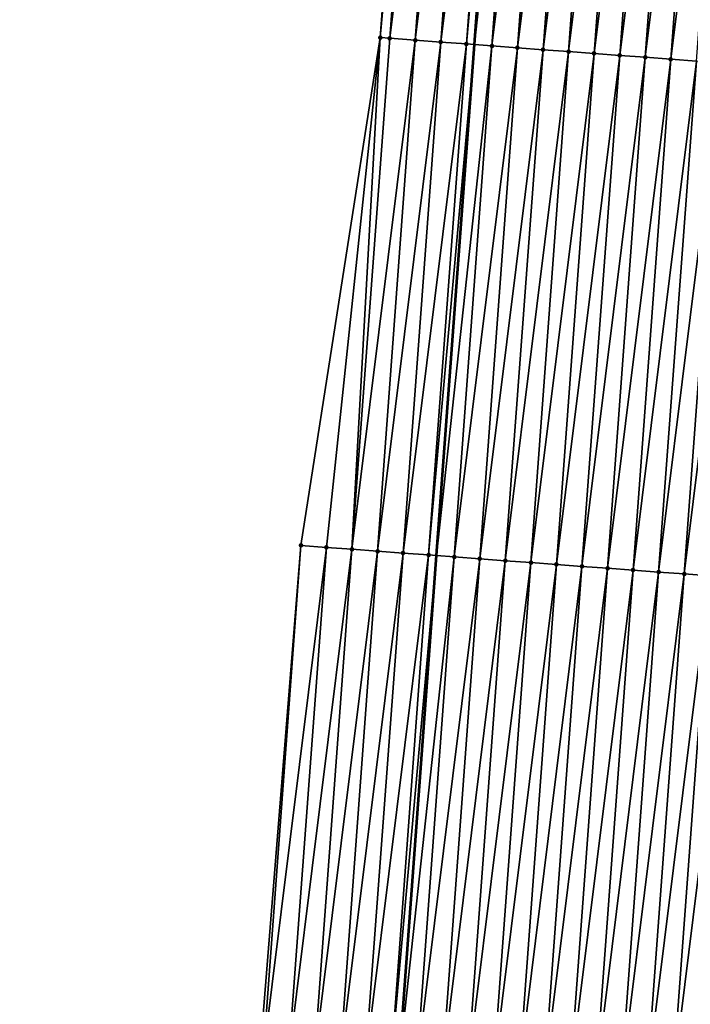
# Model space of a CAD drawing. Header units: feet. Extents: x 2017353 to 2024169, y 808050 to 818690.
# Tile 36 of 256: x 2023370 to 2023397, y 809230 to 809269. Entities that reach past the tile are written whole.
import ezdxf

# ---------------------------------------------------------------- set-up
doc = ezdxf.new("R2010")
doc.units = ezdxf.units.FT
doc.header["$MEASUREMENT"] = 0
for name, color, linetype, lineweight in [('EP_Travel Lane', 172, 'Continuous', 53), ('SB-Road Shots', 141, 'Continuous', 100), ('SB-Road X-Section', 40, 'Continuous', 13)]:
    doc.layers.add(name, color=color, linetype=linetype, lineweight=lineweight)
doc.layers.add('I-77-MM15-17_SB-Surface-BORDER', color=7, linetype='Continuous')
doc.layers.add('I-77-MM15-17_SB-Surface-TIN', color=7, linetype='Continuous')

msp = doc.modelspace()

# ---------------------------------------------------------------- linework, layer by layer
at = {"layer": 'EP_Travel Lane'}
msp.add_polyline3d([(2023374.872318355, 809088.4555400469, 262.5681368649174), (2023376.366932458, 809108.3972775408, 262.8736477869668), (2023377.85328548, 809128.3114751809, 263.1561019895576), (2023379.325691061, 809148.2552912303, 263.4335331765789), (2023380.798091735, 809168.1990408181, 263.7153378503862), (2023382.270516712, 809188.1431195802, 263.9754890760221), (2023383.742879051, 809208.0863499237, 264.2914469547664), (2023385.215270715, 809228.0299774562, 264.5812913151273), (2023386.687627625, 809247.9731342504, 264.902104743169), (2023388.159984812, 809267.9162947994, 265.2226710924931), (2023389.632332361, 809287.8593248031, 265.5518279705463), (2023391.113157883, 809307.8330849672, 265.8393760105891), (2023392.609803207, 809327.7749750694, 266.1241073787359), (2023394.106463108, 809347.7170594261, 266.3951744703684), (2023395.603084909, 809367.6586361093, 266.7019748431), (2023397.099705, 809387.6001900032, 267.0103625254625), (2023398.596334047, 809407.5418632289, 267.3103508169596), (2023400.092989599, 809427.4838896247, 267.585488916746), (2023401.589632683, 809447.4257498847, 267.8723208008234), (2023403.08421103, 809467.4098402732, 268.1568983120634), (2023404.560571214, 809487.3530211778, 268.4612886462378), (2023406.036921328, 809507.2960660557, 268.7746850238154), (2023407.513261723, 809527.2389796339, 269.0967739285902), (2023409.010080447, 809547.1710684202, 269.418258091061)], dxfattribs=at)
at = {"layer": 'I-77-MM15-17_SB-Surface-BORDER', "color": 3, "linetype": 'Continuous', "lineweight": -3}
msp.add_polyline3d([(2023370.419380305, 809088.7922874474, 262.3656593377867), (2023371.829931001, 809108.7404396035, 262.663476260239), (2023372.110809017, 809128.739199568, 262.9090151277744), (2023374.666593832, 809148.6024572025, 263.2241388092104), (2023375.225039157, 809168.6140970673, 263.4787294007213), (2023376.392307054, 809188.5803853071, 263.7597810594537), (2023377.895083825, 809208.5217720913, 264.0494354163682), (2023379.787513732, 809228.433960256, 264.3673757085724), (2023381.391737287, 809248.3671682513, 264.7021621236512), (2023384.484189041, 809268.1900731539, 265.0652128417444), (2023385.981789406, 809288.1316472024, 265.367641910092), (2023388.074353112, 809308.0632015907, 265.6956565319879), (2023388.158011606, 809328.1121520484, 265.9093284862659), (2023390.091649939, 809348.021374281, 266.1850691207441), (2023391.659753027, 809367.957563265, 266.4934809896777), (2023394.080586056, 809387.829142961, 266.8446830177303), (2023393.552755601, 809407.9243038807, 267.0360865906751), (2023396.475965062, 809427.7581698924, 267.3880105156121), (2023396.819310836, 809447.7876846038, 267.5979121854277), (2023398.395795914, 809467.7731568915, 267.90348382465), (2023401.034414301, 809487.6262836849, 268.2698995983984), (2023404.497270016, 809507.4153585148, 268.6927039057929), (2023404.145515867, 809527.499882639, 268.9194632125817), (2023407.532001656, 809547.2850096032, 269.3449094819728)], dxfattribs=at)
at = {"layer": 'I-77-MM15-17_SB-Surface-TIN', "color": 128, "linetype": 'Continuous', "lineweight": -3}
for points in [[(2023384.484189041, 809268.1900731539, 265.0652128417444), (2023386.327584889, 809288.1058607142, 265.3844940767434), (2023385.981789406, 809288.1316472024, 265.367641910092)], [(2023384.855224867, 809268.1624452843, 265.0806229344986), (2023386.327584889, 809288.1058607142, 265.3844940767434), (2023384.484189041, 809268.1900731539, 265.0652128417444)], [(2023384.855224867, 809268.1624452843, 265.0806229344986), (2023387.324814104, 809288.0314665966, 265.4350071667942), (2023386.327584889, 809288.1058607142, 265.3844940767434)], [(2023384.855224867, 809268.1624452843, 265.0806229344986), (2023385.852462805, 809268.088169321, 265.1233608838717), (2023387.324814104, 809288.0314665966, 265.4350071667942)], [(2023385.852462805, 809268.088169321, 265.1233608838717), (2023388.322041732, 809287.9570509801, 265.486935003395), (2023387.324814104, 809288.0314665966, 265.4350071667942)], [(2023385.852462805, 809268.088169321, 265.1233608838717), (2023386.849699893, 809268.0138818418, 265.1668566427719), (2023388.322041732, 809287.9570509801, 265.486935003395)], [(2023386.849699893, 809268.0138818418, 265.1668566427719), (2023389.319270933, 809287.8826566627, 265.5374612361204), (2023388.322041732, 809287.9570509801, 265.486935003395)], [(2023386.849699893, 809268.0138818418, 265.1668566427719), (2023387.846938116, 809267.9396097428, 265.2093403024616), (2023389.319270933, 809287.8826566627, 265.5374612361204)], [(2023387.846938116, 809267.9396097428, 265.2093403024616), (2023389.632332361, 809287.8593248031, 265.5518279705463), (2023389.319270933, 809287.8826566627, 265.5374612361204)], [(2023387.846938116, 809267.9396097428, 265.2093403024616), (2023388.159984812, 809267.9162947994, 265.2226710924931), (2023389.632332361, 809287.8593248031, 265.5518279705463)], [(2023390.316505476, 809287.8083347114, 265.5832254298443), (2023389.632332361, 809287.8593248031, 265.5518279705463), (2023388.159984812, 809267.9162947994, 265.2226710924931)], [(2023388.844176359, 809267.8653379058, 265.2518067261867), (2023390.316505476, 809287.8083347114, 265.5832254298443), (2023388.159984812, 809267.9162947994, 265.2226710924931)], [(2023388.844176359, 809267.8653379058, 265.2518067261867), (2023391.313749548, 809287.7341418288, 265.6204962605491), (2023390.316505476, 809287.8083347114, 265.5832254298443)], [(2023388.844176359, 809267.8653379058, 265.2518067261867), (2023389.841415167, 809267.791073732, 265.2937688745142), (2023391.313749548, 809287.7341418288, 265.6204962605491)], [(2023389.841415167, 809267.791073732, 265.2937688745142), (2023392.31100494, 809287.6601022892, 265.6476763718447), (2023391.313749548, 809287.7341418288, 265.6204962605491)], [(2023389.841415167, 809267.791073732, 265.2937688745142), (2023390.838658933, 809267.7168766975, 265.3313129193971), (2023392.31100494, 809287.6601022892, 265.6476763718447)], [(2023390.838658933, 809267.7168766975, 265.3313129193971), (2023393.30826793, 809287.5861656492, 265.6680851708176), (2023392.31100494, 809287.6601022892, 265.6476763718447)], [(2023390.838658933, 809267.7168766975, 265.3313129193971), (2023391.835918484, 809267.6428934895, 265.3547861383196), (2023393.30826793, 809287.5861656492, 265.6680851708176)], [(2023391.835918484, 809267.6428934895, 265.3547861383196), (2023394.305532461, 809287.5122498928, 265.6871197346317), (2023393.30826793, 809287.5861656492, 265.6680851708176)], [(2023391.835918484, 809267.6428934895, 265.3547861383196), (2023392.833182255, 809267.5689674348, 265.3744983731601), (2023394.305532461, 809287.5122498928, 265.6871197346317)], [(2023392.833182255, 809267.5689674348, 265.3744983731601), (2023395.302796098, 809287.4383220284, 265.7069510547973), (2023394.305532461, 809287.5122498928, 265.6871197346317)], [(2023392.833182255, 809267.5689674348, 265.3744983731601), (2023393.83044468, 809267.4950231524, 265.3954100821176), (2023395.302796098, 809287.4383220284, 265.7069510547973)], [(2023393.83044468, 809267.4950231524, 265.3954100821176), (2023396.300059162, 809287.3643863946, 265.7272936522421), (2023395.302796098, 809287.4383220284, 265.7069510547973)], [(2023393.83044468, 809267.4950231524, 265.3954100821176), (2023394.827708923, 809267.421103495, 265.4147013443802), (2023396.300059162, 809287.3643863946, 265.7272936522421)], [(2023394.827708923, 809267.421103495, 265.4147013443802), (2023397.297322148, 809287.2904497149, 265.7477050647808), (2023396.300059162, 809287.3643863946, 265.7272936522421)], [(2023394.827708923, 809267.421103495, 265.4147013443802), (2023395.824971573, 809267.3471622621, 265.4354123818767), (2023397.297322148, 809287.2904497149, 265.7477050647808)], [(2023395.824971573, 809267.3471622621, 265.4354123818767), (2023398.294587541, 809287.2165456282, 265.7659717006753), (2023397.297322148, 809287.2904497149, 265.7477050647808)], [(2023395.824971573, 809267.3471622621, 265.4354123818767), (2023396.822234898, 809267.2732301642, 265.4555223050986), (2023398.294587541, 809287.2165456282, 265.7659717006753)], [(2023382.385632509, 809248.2933817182, 264.7290192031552), (2023384.484189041, 809268.1900731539, 265.0652128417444), (2023381.391737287, 809248.3671682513, 264.7021621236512)], [(2023382.385632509, 809248.2933817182, 264.7290192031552), (2023383.382879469, 809248.2192279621, 264.7637153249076), (2023384.484189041, 809268.1900731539, 265.0652128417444)], [(2023383.382879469, 809248.2192279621, 264.7637153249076), (2023384.855224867, 809268.1624452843, 265.0806229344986), (2023384.484189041, 809268.1900731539, 265.0652128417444)], [(2023383.382879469, 809248.2192279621, 264.7637153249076), (2023385.852462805, 809268.088169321, 265.1233608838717), (2023384.855224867, 809268.1624452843, 265.0806229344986)], [(2023383.382879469, 809248.2192279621, 264.7637153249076), (2023384.380123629, 809248.1450362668, 264.8009080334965), (2023385.852462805, 809268.088169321, 265.1233608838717)], [(2023384.380123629, 809248.1450362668, 264.8009080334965), (2023386.849699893, 809268.0138818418, 265.1668566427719), (2023385.852462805, 809268.088169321, 265.1233608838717)], [(2023384.380123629, 809248.1450362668, 264.8009080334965), (2023385.377364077, 809248.0707943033, 264.8414086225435), (2023386.849699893, 809268.0138818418, 265.1668566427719)], [(2023385.377364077, 809248.0707943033, 264.8414086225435), (2023387.846938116, 809267.9396097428, 265.2093403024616), (2023386.849699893, 809268.0138818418, 265.1668566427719)], [(2023385.377364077, 809248.0707943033, 264.8414086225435), (2023386.374598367, 809247.9964689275, 264.8873981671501), (2023387.846938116, 809267.9396097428, 265.2093403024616)], [(2023386.374598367, 809247.9964689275, 264.8873981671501), (2023388.159984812, 809267.9162947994, 265.2226710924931), (2023387.846938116, 809267.9396097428, 265.2093403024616)], [(2023386.374598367, 809247.9964689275, 264.8873981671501), (2023386.687627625, 809247.9731342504, 264.902104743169), (2023388.159984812, 809267.9162947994, 265.2226710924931)], [(2023388.844176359, 809267.8653379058, 265.2518067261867), (2023388.159984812, 809267.9162947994, 265.2226710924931), (2023386.687627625, 809247.9731342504, 264.902104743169)], [(2023387.37183169, 809247.922130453, 264.9342496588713), (2023388.844176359, 809267.8653379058, 265.2518067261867), (2023386.687627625, 809247.9731342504, 264.902104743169)], [(2023387.37183169, 809247.922130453, 264.9342496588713), (2023389.841415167, 809267.791073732, 265.2937688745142), (2023388.844176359, 809267.8653379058, 265.2518067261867)], [(2023387.37183169, 809247.922130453, 264.9342496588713), (2023388.369070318, 809247.8478638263, 264.9763732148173), (2023389.841415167, 809267.791073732, 265.2937688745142)], [(2023388.369070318, 809247.8478638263, 264.9763732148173), (2023390.838658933, 809267.7168766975, 265.3313129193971), (2023389.841415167, 809267.791073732, 265.2937688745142)], [(2023388.369070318, 809247.8478638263, 264.9763732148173), (2023389.366319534, 809247.7737406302, 265.0090583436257), (2023390.838658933, 809267.7168766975, 265.3313129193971)], [(2023389.366319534, 809247.7737406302, 265.0090583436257), (2023391.835918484, 809267.6428934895, 265.3547861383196), (2023390.838658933, 809267.7168766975, 265.3313129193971)], [(2023389.366319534, 809247.7737406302, 265.0090583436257), (2023390.363579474, 809247.6997626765, 265.0321857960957), (2023391.835918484, 809267.6428934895, 265.3547861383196)], [(2023390.363579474, 809247.6997626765, 265.0321857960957), (2023392.833182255, 809267.5689674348, 265.3744983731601), (2023391.835918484, 809267.6428934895, 265.3547861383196)], [(2023390.363579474, 809247.6997626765, 265.0321857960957), (2023391.360842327, 809247.6258241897, 265.0527161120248), (2023392.833182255, 809267.5689674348, 265.3744983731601)], [(2023391.360842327, 809247.6258241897, 265.0527161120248), (2023393.83044468, 809267.4950231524, 265.3954100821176), (2023392.833182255, 809267.5689674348, 265.3744983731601)], [(2023391.360842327, 809247.6258241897, 265.0527161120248), (2023392.358102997, 809247.5518561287, 265.0751925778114), (2023393.83044468, 809267.4950231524, 265.3954100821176)], [(2023392.358102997, 809247.5518561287, 265.0751925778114), (2023394.827708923, 809267.421103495, 265.4147013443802), (2023393.83044468, 809267.4950231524, 265.3954100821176)], [(2023392.358102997, 809247.5518561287, 265.0751925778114), (2023393.355363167, 809247.477881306, 265.0981140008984), (2023394.827708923, 809267.421103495, 265.4147013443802)], [(2023393.355363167, 809247.477881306, 265.0981140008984), (2023395.824971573, 809267.3471622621, 265.4354123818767), (2023394.827708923, 809267.421103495, 265.4147013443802)], [(2023393.355363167, 809247.477881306, 265.0981140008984), (2023394.352626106, 809247.4039439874, 265.1185674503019), (2023395.824971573, 809267.3471622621, 265.4354123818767)], [(2023394.352626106, 809247.4039439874, 265.1185674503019), (2023396.822234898, 809267.2732301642, 265.4555223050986), (2023395.824971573, 809267.3471622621, 265.4354123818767)], [(2023394.352626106, 809247.4039439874, 265.1185674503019), (2023395.349889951, 809247.3300189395, 265.138213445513), (2023396.822234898, 809267.2732301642, 265.4555223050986)], [(2023395.349889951, 809247.3300189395, 265.138213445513), (2023397.819500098, 809267.1993234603, 265.4739611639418), (2023396.822234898, 809267.2732301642, 265.4555223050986)], [(2023395.349889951, 809247.3300189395, 265.138213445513), (2023396.347155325, 809247.25611459, 265.1564973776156), (2023397.819500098, 809267.1993234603, 265.4739611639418)], [(2023396.347155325, 809247.25611459, 265.1564973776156), (2023398.816764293, 809267.1254031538, 265.4932951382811), (2023397.819500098, 809267.1993234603, 265.4739611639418)], [(2023396.347155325, 809247.25611459, 265.1564973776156), (2023397.344417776, 809247.1821706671, 265.177385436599), (2023398.816764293, 809267.1254031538, 265.4932951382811)], [(2023379.916047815, 809228.4244219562, 264.3705846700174), (2023381.391737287, 809248.3671682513, 264.7021621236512), (2023379.787513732, 809228.433960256, 264.3673757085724)], [(2023379.916047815, 809228.4244219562, 264.3705846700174), (2023382.385632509, 809248.2933817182, 264.7290192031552), (2023381.391737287, 809248.3671682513, 264.7021621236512)], [(2023379.916047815, 809228.4244219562, 264.3705846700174), (2023380.913303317, 809228.3503838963, 264.397667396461), (2023382.385632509, 809248.2933817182, 264.7290192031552)], [(2023380.913303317, 809228.3503838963, 264.397667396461), (2023383.382879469, 809248.2192279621, 264.7637153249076), (2023382.385632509, 809248.2933817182, 264.7290192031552)], [(2023380.913303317, 809228.3503838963, 264.397667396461), (2023381.910546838, 809228.2761835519, 264.435429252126), (2023383.382879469, 809248.2192279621, 264.7637153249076)], [(2023381.910546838, 809228.2761835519, 264.435429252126), (2023384.380123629, 809248.1450362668, 264.8009080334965), (2023383.382879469, 809248.2192279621, 264.7637153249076)], [(2023381.910546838, 809228.2761835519, 264.435429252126), (2023382.907787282, 809228.2019415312, 264.4759336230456), (2023384.380123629, 809248.1450362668, 264.8009080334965)], [(2023382.907787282, 809228.2019415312, 264.4759336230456), (2023385.377364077, 809248.0707943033, 264.8414086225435), (2023384.380123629, 809248.1450362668, 264.8009080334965)], [(2023382.907787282, 809228.2019415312, 264.4759336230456), (2023383.905023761, 809228.1276458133, 264.5199715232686), (2023385.377364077, 809248.0707943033, 264.8414086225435)], [(2023383.905023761, 809228.1276458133, 264.5199715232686), (2023386.374598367, 809247.9964689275, 264.8873981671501), (2023385.377364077, 809248.0707943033, 264.8414086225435)], [(2023383.905023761, 809228.1276458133, 264.5199715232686), (2023384.902257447, 809228.0533122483, 264.566499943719), (2023386.374598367, 809247.9964689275, 264.8873981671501)], [(2023384.902257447, 809228.0533122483, 264.566499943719), (2023386.687627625, 809247.9731342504, 264.902104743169), (2023386.374598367, 809247.9964689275, 264.8873981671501)], [(2023384.902257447, 809228.0533122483, 264.566499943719), (2023385.215270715, 809228.0299774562, 264.5812913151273), (2023386.687627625, 809247.9731342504, 264.902104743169)], [(2023387.37183169, 809247.922130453, 264.9342496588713), (2023386.687627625, 809247.9731342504, 264.902104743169), (2023385.215270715, 809228.0299774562, 264.5812913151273)], [(2023385.899490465, 809227.9789696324, 264.6136239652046), (2023387.37183169, 809247.922130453, 264.9342496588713), (2023385.215270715, 809228.0299774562, 264.5812913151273)], [(2023385.899490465, 809227.9789696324, 264.6136239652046), (2023388.369070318, 809247.8478638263, 264.9763732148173), (2023387.37183169, 809247.922130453, 264.9342496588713)], [(2023385.899490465, 809227.9789696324, 264.6136239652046), (2023386.8967269, 809227.9046733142, 264.6577013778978), (2023388.369070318, 809247.8478638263, 264.9763732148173)], [(2023386.8967269, 809227.9046733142, 264.6577013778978), (2023389.366319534, 809247.7737406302, 265.0090583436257), (2023388.369070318, 809247.8478638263, 264.9763732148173)], [(2023386.8967269, 809227.9046733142, 264.6577013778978), (2023387.89397221, 809227.830497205, 264.6938684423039), (2023389.366319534, 809247.7737406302, 265.0090583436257)], [(2023387.89397221, 809227.830497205, 264.6938684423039), (2023390.363579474, 809247.6997626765, 265.0321857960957), (2023389.366319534, 809247.7737406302, 265.0090583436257)], [(2023387.89397221, 809227.830497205, 264.6938684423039), (2023388.891233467, 809227.7565370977, 264.715821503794), (2023390.363579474, 809247.6997626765, 265.0321857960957)], [(2023388.891233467, 809227.7565370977, 264.715821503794), (2023391.360842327, 809247.6258241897, 265.0527161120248), (2023390.363579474, 809247.6997626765, 265.0321857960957)], [(2023388.891233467, 809227.7565370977, 264.715821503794), (2023389.888496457, 809227.6826004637, 264.7362299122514), (2023391.360842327, 809247.6258241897, 265.0527161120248)], [(2023389.888496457, 809227.6826004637, 264.7362299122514), (2023392.358102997, 809247.5518561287, 265.0751925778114), (2023391.360842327, 809247.6258241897, 265.0527161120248)], [(2023389.888496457, 809227.6826004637, 264.7362299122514), (2023390.885756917, 809227.6086295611, 264.7588933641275), (2023392.358102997, 809247.5518561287, 265.0751925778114)], [(2023390.885756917, 809227.6086295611, 264.7588933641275), (2023393.355363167, 809247.477881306, 265.0981140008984), (2023392.358102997, 809247.5518561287, 265.0751925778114)], [(2023390.885756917, 809227.6086295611, 264.7588933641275), (2023391.883018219, 809227.5346700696, 264.7808059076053), (2023393.355363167, 809247.477881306, 265.0981140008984)], [(2023391.883018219, 809227.5346700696, 264.7808059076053), (2023394.352626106, 809247.4039439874, 265.1185674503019), (2023393.355363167, 809247.477881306, 265.0981140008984)], [(2023391.883018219, 809227.5346700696, 264.7808059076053), (2023392.880280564, 809227.4607247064, 264.8017887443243), (2023394.352626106, 809247.4039439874, 265.1185674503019)], [(2023392.880280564, 809227.4607247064, 264.8017887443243), (2023395.349889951, 809247.3300189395, 265.138213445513), (2023394.352626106, 809247.4039439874, 265.1185674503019)], [(2023392.880280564, 809227.4607247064, 264.8017887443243), (2023393.877545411, 809227.3868132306, 264.8205416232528), (2023395.349889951, 809247.3300189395, 265.138213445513)], [(2023393.877545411, 809227.3868132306, 264.8205416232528), (2023396.347155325, 809247.25611459, 265.1564973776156), (2023395.349889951, 809247.3300189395, 265.138213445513)], [(2023393.877545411, 809227.3868132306, 264.8205416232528), (2023394.874810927, 809227.3129108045, 264.8386989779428), (2023396.347155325, 809247.25611459, 265.1564973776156)], [(2023394.874810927, 809227.3129108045, 264.8386989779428), (2023397.344417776, 809247.1821706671, 265.177385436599), (2023396.347155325, 809247.25611459, 265.1564973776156)], [(2023394.874810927, 809227.3129108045, 264.8386989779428), (2023395.872073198, 809227.2389644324, 264.8597482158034), (2023397.344417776, 809247.1821706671, 265.177385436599)], [(2023395.872073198, 809227.2389644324, 264.8597482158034), (2023398.34167548, 809247.1081624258, 265.2025059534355), (2023397.344417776, 809247.1821706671, 265.177385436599)], [(2023395.872073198, 809227.2389644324, 264.8597482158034), (2023396.869330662, 809227.1649529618, 264.8850812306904), (2023398.34167548, 809247.1081624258, 265.2025059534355)]]:
    msp.add_3dface(points, dxfattribs=at)
at = {"layer": 'SB-Road Shots', "lineweight": 100}
for p in [(2023384.484189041, 809268.1900731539, 265.0652128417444), (2023384.855224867, 809268.1624452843, 265.0806229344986), (2023385.852462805, 809268.088169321, 265.1233608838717), (2023386.849699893, 809268.0138818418, 265.1668566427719), (2023387.846938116, 809267.9396097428, 265.2093403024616), (2023388.844176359, 809267.8653379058, 265.2518067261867), (2023389.841415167, 809267.791073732, 265.2937688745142), (2023390.838658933, 809267.7168766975, 265.3313129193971), (2023391.835918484, 809267.6428934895, 265.3547861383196), (2023392.833182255, 809267.5689674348, 265.3744983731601), (2023393.83044468, 809267.4950231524, 265.3954100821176), (2023394.827708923, 809267.421103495, 265.4147013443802), (2023395.824971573, 809267.3471622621, 265.4354123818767), (2023381.391737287, 809248.3671682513, 264.7021621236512), (2023382.385632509, 809248.2933817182, 264.7290192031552), (2023383.382879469, 809248.2192279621, 264.7637153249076), (2023384.380123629, 809248.1450362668, 264.8009080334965), (2023385.377364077, 809248.0707943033, 264.8414086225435), (2023386.374598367, 809247.9964689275, 264.8873981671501), (2023387.37183169, 809247.922130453, 264.9342496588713), (2023388.369070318, 809247.8478638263, 264.9763732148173), (2023389.366319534, 809247.7737406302, 265.0090583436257), (2023390.363579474, 809247.6997626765, 265.0321857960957), (2023391.360842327, 809247.6258241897, 265.0527161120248), (2023392.358102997, 809247.5518561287, 265.0751925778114), (2023393.355363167, 809247.477881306, 265.0981140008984), (2023394.352626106, 809247.4039439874, 265.1185674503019), (2023395.349889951, 809247.3300189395, 265.138213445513), (2023396.347155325, 809247.25611459, 265.1564973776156)]:
    msp.add_point(p, dxfattribs=at)
at = {"layer": 'SB-Road X-Section', "extrusion": (0.07361795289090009, 0.9971701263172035, 0.0152360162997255), "elevation": 955939.5254948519, "flags": 128}
msp.add_lwpolyline([(-1958355.576671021, -14301.04837323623), (-1958354.576671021, -14300.98505569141), (-1958353.576671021, -14300.92313941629), (-1958352.576671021, -14300.87701321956), (-1958351.576671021, -14300.81973907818), (-1958350.57667102, -14300.75276942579), (-1958349.576671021, -14300.72901153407), (-1958348.576671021, -14300.71366507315), (-1958347.576671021, -14300.69511579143), (-1958346.57667102, -14300.67226449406), (-1958345.576671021, -14300.64946960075), (-1958344.57667102, -14300.62775586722), (-1958343.576671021, -14300.60900075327), (-1958342.576671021, -14300.58946462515), (-1958341.57667102, -14300.57076040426), (-1958340.57667102, -14300.55267738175), (-1958339.576671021, -14300.53985904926), (-1958339.119465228, -14300.53768218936), (-1958338.992322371, -14300.5379994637), (-1958338.57667102, -14300.54185816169), (-1958337.979655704, -14300.55122550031), (-1958337.57667102, -14300.55846462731), (-1958336.576671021, -14300.58039419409), (-1958335.57667102, -14300.60440599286), (-1958334.57667102, -14300.625249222), (-1958333.57667102, -14300.646785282), (-1958332.57667102, -14300.66587450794), (-1958331.576671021, -14300.68557993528), (-1958330.57667102, -14300.70940297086), (-1958329.576671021, -14300.73369483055), (-1958328.576671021, -14300.75704983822), (-1958327.576671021, -14300.77661605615), (-1958326.576671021, -14300.80335964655), (-1958325.576671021, -14300.8319659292), (-1958324.576671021, -14300.85412314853), (-1958323.576671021, -14300.87686874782), (-1958322.576671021, -14300.89620496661), (-1958321.576671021, -14300.91464596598), (-1958320.57667102, -14300.93475822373), (-1958319.576671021, -14300.95547166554), (-1958318.576671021, -14300.97476516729), (-1958317.57667102, -14300.99567930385), (-1958316.57667102, -14301.01539382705), (-1958315.57667102, -14301.03886977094), (-1958314.57667102, -14301.07641817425), (-1958313.57667102, -14301.11838519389), (-1958312.576671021, -14301.16085654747), (-1958311.576671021, -14301.20334513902), (-1958310.576671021, -14301.24684594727), (-1958309.576671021, -14301.28958885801), (-1958309.204608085, -14301.3050007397)], dxfattribs=at)
at = {"layer": 'SB-Road X-Section', "extrusion": (0.07361795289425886, 0.9971701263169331, 0.01523601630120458), "elevation": 955919.5255014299, "flags": 128}
msp.add_lwpolyline([(-1958355.576667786, -14301.06094268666), (-1958354.576667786, -14301.00034072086), (-1958353.576667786, -14300.9429746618), (-1958352.576667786, -14300.88542122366), (-1958351.576667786, -14300.83258175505), (-1958350.576667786, -14300.76596510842), (-1958349.576667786, -14300.73852872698), (-1958348.576667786, -14300.72475257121), (-1958347.576667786, -14300.7046665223), (-1958346.576667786, -14300.67965223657), (-1958345.576667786, -14300.65605662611), (-1958344.576667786, -14300.6332907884), (-1958343.576667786, -14300.61598564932), (-1958342.576667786, -14300.59655695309), (-1958341.576667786, -14300.5766978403), (-1958340.576667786, -14300.55463076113), (-1958339.576667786, -14300.54058711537), (-1958338.942894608, -14300.53637371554), (-1958338.705180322, -14300.53701494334), (-1958338.576667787, -14300.53799699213), (-1958338.051942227, -14300.54745543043), (-1958337.576667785, -14300.55849414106), (-1958336.576667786, -14300.58324205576), (-1958335.576667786, -14300.60990019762), (-1958334.576667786, -14300.63244884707), (-1958333.576667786, -14300.65271920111), (-1958332.576667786, -14300.6696288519), (-1958331.576667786, -14300.68922148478), (-1958330.576667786, -14300.71240790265), (-1958329.576667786, -14300.7361591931), (-1958328.576667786, -14300.76027736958), (-1958327.576667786, -14300.78094867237), (-1958326.576667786, -14300.81110635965), (-1958325.576667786, -14300.84130067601), (-1958324.576667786, -14300.86293750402), (-1958323.576667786, -14300.88806093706), (-1958322.576667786, -14300.9089514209), (-1958321.576667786, -14300.92723747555), (-1958320.576667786, -14300.94688575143), (-1958319.576667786, -14300.96734157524), (-1958318.576667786, -14300.99026565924), (-1958317.576667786, -14301.01274473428), (-1958316.576667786, -14301.03327743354), (-1958315.576667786, -14301.05640757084), (-1958314.576667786, -14301.08909649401), (-1958313.576667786, -14301.13122494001), (-1958312.576667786, -14301.17808187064), (-1958311.576667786, -14301.22407675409), (-1958310.576667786, -14301.26458204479), (-1958309.576667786, -14301.30177907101), (-1958308.576667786, -14301.33647922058), (-1958307.580037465, -14301.36333941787)], dxfattribs=at)

doc.saveas('drawing.dxf')
